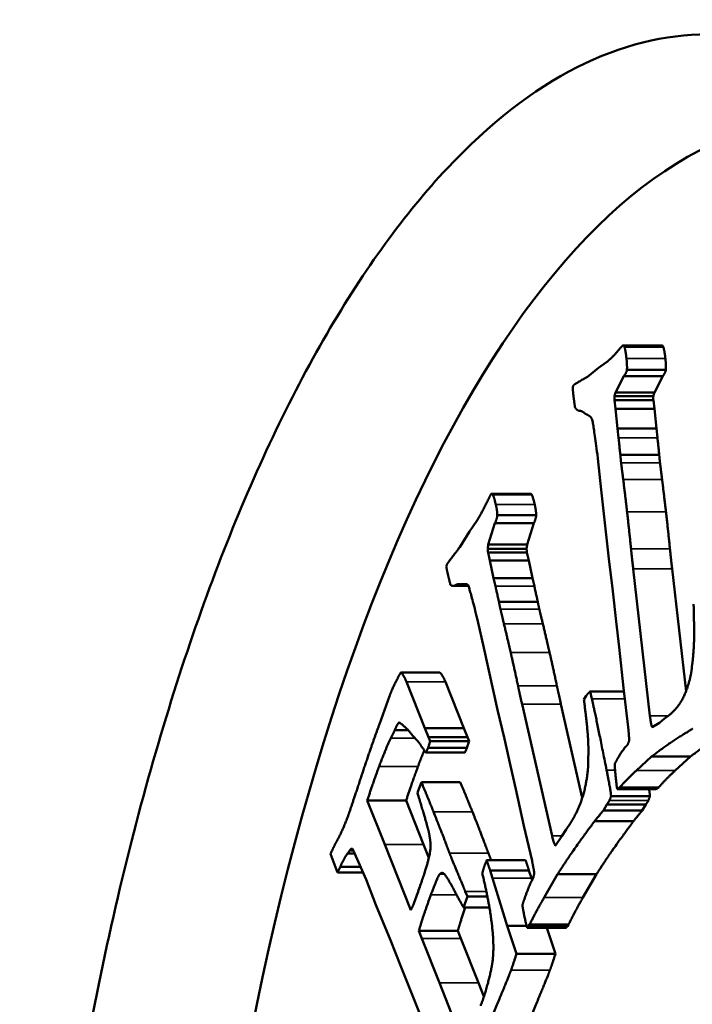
# Model space of a CAD drawing. Header units: millimetres. Extents: x 697 to 7301, y 1765 to 4597.
# Tile 17 of 39: x 3565.59 to 3573.58, y 2068.94 to 2080.63. Entities that reach past the tile are written whole.
import ezdxf

# ---------------------------------------------------------------- set-up
doc = ezdxf.new("R2010")
doc.units = ezdxf.units.MM
doc.layers.add('Visibile (ISO)', color=7, linetype='Continuous', lineweight=50)
doc.layers.add('Visibile sottile (ISO)', color=7, linetype='Continuous', lineweight=35)

msp = doc.modelspace()

# ---------------------------------------------------------------- linework, layer by layer
at = {"layer": 'Visibile (ISO)'}
for p, q in [((3573.22, 2076.761), (3572.758, 2076.761)), ((3573.234, 2076.744), (3572.772, 2076.744)), ((3572.463, 2076.495), (3572.561, 2076.563)), ((3572.334, 2076.389), (3572.463, 2076.495)), ((3573.264, 2076.47), (3572.802, 2076.47)), ((3572.766, 2076.396), (3572.666, 2076.201)), ((3573.228, 2076.396), (3572.766, 2076.396)), ((3573.128, 2076.201), (3573.228, 2076.396)), ((3573.128, 2076.201), (3572.666, 2076.201)), ((3573.116, 2076.159), (3572.654, 2076.159)), ((3572.654, 2076.11), (3572.666, 2076.007)), ((3573.116, 2076.11), (3572.654, 2076.11)), ((3573.128, 2076.007), (3573.116, 2076.11)), ((3572.248, 2075.984), (3572.238, 2075.984)), ((3572.666, 2076.007), (3572.69, 2075.773)), ((3573.128, 2076.007), (3572.666, 2076.007)), ((3573.152, 2075.773), (3573.128, 2076.007)), ((3572.69, 2075.773), (3572.702, 2075.666)), ((3573.152, 2075.773), (3572.69, 2075.773)), ((3573.164, 2075.666), (3573.152, 2075.773)), ((3572.457, 2075.419), (3572.451, 2075.468)), ((3572.498, 2075.046), (3572.457, 2075.419)), ((3573.186, 2075.463), (3572.724, 2075.463)), ((3571.66, 2075), (3571.198, 2075)), ((3572.589, 2074.226), (3572.498, 2075.046)), ((3571.67, 2074.991), (3571.208, 2074.991)), ((3570.932, 2074.552), (3571.02, 2074.68)), ((3571.235, 2074.65), (3571.156, 2074.396)), ((3571.697, 2074.65), (3571.235, 2074.65)), ((3571.725, 2074.744), (3571.263, 2074.744)), ((3571.618, 2074.396), (3571.697, 2074.65)), ((3570.817, 2074.366), (3570.932, 2074.552)), ((3571.61, 2074.348), (3571.148, 2074.348)), ((3571.153, 2074.301), (3571.175, 2074.208)), ((3571.615, 2074.301), (3571.153, 2074.301)), ((3571.618, 2074.396), (3571.156, 2074.396)), ((3571.636, 2074.208), (3571.615, 2074.301)), ((3571.175, 2074.208), (3571.219, 2073.997)), ((3571.636, 2074.208), (3571.175, 2074.208)), ((3571.681, 2073.997), (3571.636, 2074.208)), ((3572.635, 2073.844), (3572.589, 2074.226)), ((3572.877, 2074.107), (3573.075, 2072.363)), ((3573.504, 2072.654), (3573.339, 2074.107)), ((3571.219, 2073.997), (3571.241, 2073.901)), ((3571.681, 2073.997), (3571.219, 2073.997)), ((3571.703, 2073.901), (3571.681, 2073.997)), ((3570.92, 2073.906), (3570.736, 2073.906)), ((3570.917, 2073.912), (3570.762, 2073.912)), ((3570.902, 2073.925), (3570.834, 2073.925)), ((3570.897, 2073.926), (3570.851, 2073.926)), ((3572.675, 2073.484), (3572.635, 2073.844)), ((3571.743, 2073.718), (3571.282, 2073.718)), ((3571.027, 2073.504), (3571.017, 2073.548)), ((3571.102, 2073.169), (3571.027, 2073.504)), ((3572.71, 2073.178), (3572.675, 2073.484)), ((3571.267, 2072.433), (3571.102, 2073.169)), ((3572.761, 2072.696), (3572.71, 2073.178)), ((3570.578, 2072.879), (3570.116, 2072.879)), ((3570.184, 2072.766), (3570.402, 2072.215)), ((3570.864, 2072.215), (3570.646, 2072.766)), ((3572.817, 2072.227), (3572.761, 2072.696)), ((3569.863, 2072.264), (3569.981, 2072.595)), ((3572.291, 2072.557), (3572.318, 2072.599)), ((3572.365, 2072.653), (3572.386, 2072.565)), ((3572.766, 2072.653), (3572.365, 2072.653)), ((3571.347, 2072.092), (3571.267, 2072.433)), ((3571.557, 2072.501), (3571.913, 2070.938)), ((3572.272, 2071.389), (3572.019, 2072.501)), ((3573.19, 2072.282), (3573.243, 2072.329)), ((3573.243, 2072.329), (3573.302, 2072.371)), ((3570.402, 2072.215), (3570.446, 2072.11)), ((3570.864, 2072.215), (3570.402, 2072.215)), ((3570.908, 2072.11), (3570.864, 2072.215)), ((3573.103, 2072.227), (3573.19, 2072.282)), ((3570.205, 2072.193), (3570.045, 2072.193)), ((3570.337, 2072.038), (3570.236, 2072.155)), ((3570.908, 2072.11), (3570.446, 2072.11)), ((3570.446, 2072.11), (3570.465, 2072.062)), ((3570.927, 2072.062), (3570.908, 2072.11)), ((3571.42, 2071.768), (3571.347, 2072.092)), ((3570.465, 2072.062), (3570.44, 2071.982)), ((3570.902, 2071.982), (3570.44, 2071.982)), ((3570.927, 2072.062), (3570.465, 2072.062)), ((3570.902, 2071.982), (3570.927, 2072.062)), ((3570.877, 2071.926), (3570.415, 2071.926)), ((3573.096, 2071.88), (3572.914, 2071.714)), ((3573.558, 2071.88), (3573.096, 2071.88)), ((3573.376, 2071.714), (3573.558, 2071.88)), ((3571.483, 2071.494), (3571.42, 2071.768)), ((3570.321, 2071.473), (3570.361, 2071.576)), ((3570.823, 2071.576), (3570.361, 2071.576)), ((3571.577, 2071.059), (3571.483, 2071.494)), ((3573.148, 2071.493), (3572.686, 2071.493)), ((3572.718, 2071.514), (3572.704, 2071.503)), ((3573.18, 2071.514), (3572.718, 2071.514)), ((3573.166, 2071.503), (3573.18, 2071.514)), ((3570.314, 2071.449), (3570.321, 2071.473)), ((3573.076, 2071.41), (3572.614, 2071.41)), ((3570.18, 2071.358), (3569.719, 2071.358)), ((3569.719, 2071.358), (3569.926, 2070.834)), ((3570.388, 2070.834), (3570.18, 2071.358)), ((3572.564, 2071.311), (3572.522, 2071.241)), ((3572.595, 2071.36), (3572.564, 2071.311)), ((3573.026, 2071.311), (3572.564, 2071.311)), ((3572.984, 2071.241), (3573.026, 2071.311)), ((3573.026, 2071.311), (3573.057, 2071.36)), ((3572.984, 2071.241), (3572.522, 2071.241)), ((3571.675, 2070.64), (3571.577, 2071.059)), ((3572.079, 2071.012), (3572.132, 2071.09)), ((3572.881, 2071.114), (3572.419, 2071.114)), ((3571.953, 2070.824), (3572.031, 2070.933)), ((3572.031, 2070.933), (3572.079, 2071.012)), ((3569.926, 2070.834), (3570.235, 2070.055)), ((3570.45, 2070.678), (3570.388, 2070.834)), ((3569.364, 2070.503), (3569.283, 2070.725)), ((3569.569, 2070.728), (3569.484, 2070.728)), ((3569.553, 2070.766), (3569.511, 2070.766)), ((3569.705, 2070.421), (3569.568, 2070.732)), ((3569.64, 2070.569), (3569.397, 2070.569)), ((3571.599, 2070.648), (3571.137, 2070.648)), ((3569.669, 2070.503), (3569.364, 2070.503)), ((3571.178, 2070.527), (3571.206, 2070.437)), ((3571.639, 2070.527), (3571.178, 2070.527)), ((3571.668, 2070.437), (3571.639, 2070.527)), ((3571.979, 2070.483), (3571.818, 2070.205)), ((3572.441, 2070.483), (3571.979, 2070.483)), ((3572.28, 2070.205), (3572.441, 2070.483)), ((3569.822, 2070.119), (3569.705, 2070.421)), ((3571.206, 2070.437), (3571.381, 2069.869)), ((3571.676, 2070.411), (3571.668, 2070.437)), ((3570.907, 2070.217), (3570.86, 2070.089)), ((3570.883, 2070.276), (3570.907, 2070.217)), ((3571.145, 2070.217), (3570.907, 2070.217)), ((3569.995, 2069.7), (3569.822, 2070.119)), ((3571.169, 2070.089), (3570.86, 2070.089)), ((3571.381, 2069.869), (3571.49, 2069.536)), ((3571.611, 2069.869), (3571.381, 2069.869)), ((3571.647, 2069.886), (3571.634, 2069.866)), ((3572.109, 2069.886), (3571.647, 2069.886)), ((3572.096, 2069.866), (3572.109, 2069.886)), ((3570.794, 2069.81), (3570.332, 2069.81)), ((3570.332, 2069.81), (3570.367, 2069.72)), ((3570.829, 2069.72), (3570.794, 2069.81)), ((3572.079, 2069.845), (3571.618, 2069.845)), ((3571.952, 2069.536), (3571.851, 2069.845)), ((3570.113, 2069.397), (3569.995, 2069.7)), ((3570.367, 2069.72), (3570.576, 2069.193)), ((3571.038, 2069.193), (3570.829, 2069.72)), ((3571.952, 2069.536), (3571.49, 2069.536)), ((3570.513, 2068.4), (3570.113, 2069.397)), ((3570.576, 2069.193), (3570.804, 2068.618)), ((3571.103, 2069.029), (3571.038, 2069.193))]:
    msp.add_line(p, q, dxfattribs=at)
msp.add_ellipse((3575.146, 2059.454), major_axis=(0, 20), ratio=0.382683, start_param=6.090685, end_param=9.617278, dxfattribs=at)
msp.add_open_spline([(3581.715, 2059.454), (3581.715, 2058.133), (3581.668, 2056.767), (3581.468, 2054.051), (3581.316, 2052.7), (3580.914, 2050.111), (3580.663, 2048.87), (3580.083, 2046.575), (3579.754, 2045.522), (3579.051, 2043.66), (3578.653, 2042.786), (3577.786, 2041.248), (3577.316, 2040.582), (3576.334, 2039.514), (3575.821, 2039.11), (3574.787, 2038.58), (3574.266, 2038.454), (3573.256, 2038.454), (3572.732, 2038.58), (3571.687, 2039.11), (3571.166, 2039.514), (3570.163, 2040.582), (3569.681, 2041.248), (3568.788, 2042.786), (3568.376, 2043.66), (3567.646, 2045.522), (3567.303, 2046.575), (3566.696, 2048.87), (3566.433, 2050.111), (3566.011, 2052.7), (3565.851, 2054.051), (3565.641, 2056.767), (3565.591, 2058.133), (3565.591, 2059.454), (3565.591, 2060.776), (3565.641, 2062.143), (3565.851, 2064.862), (3566.011, 2066.214), (3566.435, 2068.805), (3566.698, 2070.047), (3567.306, 2072.342), (3567.65, 2073.395), (3568.38, 2075.257), (3568.791, 2076.129), (3569.684, 2077.665), (3570.166, 2078.33), (3571.168, 2079.397), (3571.688, 2079.8), (3572.733, 2080.329), (3573.256, 2080.454), (3574.265, 2080.454), (3574.786, 2080.329), (3575.82, 2079.8), (3576.332, 2079.397), (3577.314, 2078.33), (3577.783, 2077.665), (3578.65, 2076.129), (3579.047, 2075.257), (3579.751, 2073.395), (3580.081, 2072.342), (3580.662, 2070.047), (3580.913, 2068.805), (3581.316, 2066.214), (3581.468, 2064.862), (3581.668, 2062.143), (3581.715, 2060.776), (3581.715, 2059.454)], degree=3, knots=[6.338557, 6.338557, 6.338557, 6.338557, 6.734862, 6.734862, 7.131166, 7.131166, 7.527471, 7.527471, 7.923775, 7.923775, 8.31979, 8.31979, 8.715805, 8.715805, 9.11182, 9.11182, 9.507835, 9.507835, 9.90385, 9.90385, 10.299865, 10.299865, 10.69588, 10.69588, 11.091895, 11.091895, 11.4882, 11.4882, 11.884504, 11.884504, 12.280808, 12.280808, 12.677113, 12.677113, 12.677113, 13.07375, 13.07375, 13.470387, 13.470387, 13.867023, 13.867023, 14.26366, 14.26366, 14.659343, 14.659343, 15.055026, 15.055026, 15.450709, 15.450709, 15.846391, 15.846391, 16.242074, 16.242074, 16.637757, 16.637757, 17.03344, 17.03344, 17.429123, 17.429123, 17.82576, 17.82576, 18.222396, 18.222396, 18.619033, 18.619033, 19.01567, 19.01567, 19.01567, 19.01567], dxfattribs=at)
for points in [[(3572.718, 2076.723), (3572.745, 2076.754), (3572.75, 2076.758)], [(3572.75, 2076.758), (3572.764, 2076.769), (3572.772, 2076.744)], [(3573.234, 2076.744), (3573.229, 2076.761), (3573.22, 2076.761)], [(3572.561, 2076.563), (3572.624, 2076.613), (3572.718, 2076.723)], [(3572.772, 2076.744), (3572.785, 2076.709), (3572.797, 2076.605)], [(3573.259, 2076.605), (3573.247, 2076.709), (3573.234, 2076.744)], [(3572.797, 2076.605), (3572.806, 2076.523), (3572.802, 2076.47)], [(3573.264, 2076.47), (3573.268, 2076.523), (3573.259, 2076.605)], [(3572.802, 2076.47), (3572.799, 2076.44), (3572.766, 2076.396)], [(3573.228, 2076.396), (3573.261, 2076.44), (3573.264, 2076.47)], [(3572.158, 2076.263), (3572.164, 2076.286), (3572.173, 2076.293)], [(3572.173, 2076.293), (3572.194, 2076.31), (3572.334, 2076.389)], [(3572.166, 2076.171), (3572.163, 2076.2), (3572.158, 2076.263)], [(3572.185, 2076.028), (3572.172, 2076.122), (3572.166, 2076.171)], [(3572.666, 2076.201), (3572.662, 2076.189), (3572.654, 2076.159)], [(3573.116, 2076.159), (3573.124, 2076.189), (3573.128, 2076.201)], [(3572.654, 2076.159), (3572.653, 2076.132), (3572.654, 2076.11)], [(3573.116, 2076.11), (3573.115, 2076.132), (3573.116, 2076.159)], [(3572.238, 2075.984), (3572.203, 2075.993), (3572.185, 2076.028)], [(3572.285, 2075.967), (3572.258, 2075.987), (3572.238, 2075.984)], [(3572.326, 2075.941), (3572.32, 2075.941), (3572.285, 2075.967)], [(3572.451, 2075.468), (3572.4, 2075.851), (3572.379, 2075.915), (3572.326, 2075.941)], [(3572.702, 2075.666), (3572.704, 2075.65), (3572.724, 2075.463)], [(3573.186, 2075.463), (3573.166, 2075.65), (3573.164, 2075.666)], [(3572.724, 2075.463), (3572.728, 2075.416), (3572.733, 2075.367)], [(3572.733, 2075.367), (3572.74, 2075.309), (3572.758, 2075.17)], [(3573.195, 2075.367), (3573.189, 2075.416), (3573.186, 2075.463)], [(3573.22, 2075.17), (3573.202, 2075.309), (3573.195, 2075.367)], [(3572.758, 2075.17), (3572.785, 2074.952), (3572.804, 2074.787)], [(3573.266, 2074.787), (3573.246, 2074.952), (3573.22, 2075.17)], [(3571.185, 2074.99), (3571.198, 2075.01), (3571.208, 2074.991)], [(3571.67, 2074.991), (3571.665, 2075), (3571.66, 2075)], [(3571.02, 2074.68), (3571.077, 2074.769), (3571.157, 2074.936)], [(3571.157, 2074.936), (3571.181, 2074.983), (3571.185, 2074.99)], [(3571.208, 2074.991), (3571.224, 2074.965), (3571.245, 2074.872)], [(3571.707, 2074.872), (3571.686, 2074.965), (3571.67, 2074.991)], [(3571.245, 2074.872), (3571.262, 2074.798), (3571.263, 2074.744)], [(3571.725, 2074.744), (3571.724, 2074.798), (3571.707, 2074.872)], [(3572.804, 2074.787), (3572.826, 2074.593), (3572.851, 2074.347)], [(3573.313, 2074.347), (3573.288, 2074.593), (3573.266, 2074.787)], [(3571.263, 2074.744), (3571.262, 2074.713), (3571.235, 2074.65)], [(3571.697, 2074.65), (3571.724, 2074.713), (3571.725, 2074.744)], [(3570.67, 2074.17), (3570.688, 2074.199), (3570.817, 2074.366)], [(3571.156, 2074.396), (3571.154, 2074.382), (3571.148, 2074.348)], [(3571.148, 2074.348), (3571.15, 2074.322), (3571.153, 2074.301)], [(3571.61, 2074.348), (3571.616, 2074.382), (3571.618, 2074.396)], [(3571.615, 2074.301), (3571.612, 2074.322), (3571.61, 2074.348)], [(3572.851, 2074.347), (3572.86, 2074.255), (3572.877, 2074.107)], [(3573.339, 2074.107), (3573.322, 2074.255), (3573.313, 2074.347)], [(3570.657, 2074.131), (3570.661, 2074.157), (3570.67, 2074.17)], [(3570.675, 2074.047), (3570.669, 2074.073), (3570.657, 2074.131)], [(3570.706, 2073.92), (3570.685, 2074.003), (3570.675, 2074.047)], [(3570.762, 2073.912), (3570.726, 2073.897), (3570.706, 2073.92)], [(3570.809, 2073.926), (3570.781, 2073.928), (3570.762, 2073.912)], [(3570.851, 2073.926), (3570.846, 2073.923), (3570.809, 2073.926)], [(3571.017, 2073.548), (3570.931, 2073.887), (3570.904, 2073.935), (3570.851, 2073.926)], [(3571.241, 2073.901), (3571.245, 2073.886), (3571.282, 2073.718)], [(3571.743, 2073.718), (3571.707, 2073.886), (3571.703, 2073.901)], [(3571.282, 2073.718), (3571.289, 2073.675), (3571.3, 2073.631)], [(3571.762, 2073.631), (3571.751, 2073.675), (3571.743, 2073.718)], [(3571.3, 2073.631), (3571.312, 2073.579), (3571.342, 2073.455)], [(3571.804, 2073.455), (3571.773, 2073.579), (3571.762, 2073.631)], [(3573.575, 2072.956), (3573.594, 2073.092), (3573.603, 2073.374), (3573.594, 2073.691)], [(3571.342, 2073.455), (3571.388, 2073.262), (3571.422, 2073.114)], [(3571.884, 2073.114), (3571.85, 2073.262), (3571.804, 2073.455)], [(3571.422, 2073.114), (3571.462, 2072.94), (3571.509, 2072.718)], [(3571.971, 2072.718), (3571.924, 2072.94), (3571.884, 2073.114)], [(3573.516, 2072.689), (3573.568, 2072.838), (3573.575, 2072.956)], [(3569.981, 2072.595), (3570.021, 2072.704), (3570.116, 2072.879)], [(3570.116, 2072.879), (3570.148, 2072.856), (3570.184, 2072.766)], [(3570.646, 2072.766), (3570.61, 2072.856), (3570.578, 2072.879)], [(3571.509, 2072.718), (3571.527, 2072.634), (3571.557, 2072.501)], [(3572.019, 2072.501), (3571.989, 2072.634), (3571.971, 2072.718)], [(3573.302, 2072.371), (3573.449, 2072.487), (3573.516, 2072.689)], [(3572.342, 2071.833), (3572.348, 2071.977), (3572.33, 2072.256), (3572.291, 2072.557)], [(3572.318, 2072.599), (3572.338, 2072.63), (3572.365, 2072.653)], [(3572.386, 2072.565), (3572.44, 2072.328), (3572.561, 2071.718)], [(3573.075, 2072.363), (3573.088, 2072.252), (3573.103, 2072.227)], [(3569.607, 2071.52), (3569.745, 2071.944), (3569.863, 2072.264)], [(3570.096, 2072.286), (3570.073, 2072.261), (3570.045, 2072.193)], [(3570.236, 2072.155), (3570.174, 2072.235), (3570.096, 2072.286)], [(3572.829, 2072.079), (3572.824, 2072.169), (3572.817, 2072.227)], [(3573.582, 2072.209), (3573.564, 2072.2), (3573.246, 2071.998), (3573.096, 2071.88)], [(3573.558, 2071.88), (3573.708, 2071.998), (3574.026, 2072.2), (3574.044, 2072.209)], [(3569.999, 2072.099), (3569.929, 2071.953), (3569.858, 2071.76)], [(3570.045, 2072.193), (3570.037, 2072.177), (3569.999, 2072.099)], [(3572.787, 2071.996), (3572.821, 2072.023), (3572.829, 2072.079)], [(3570.415, 2071.926), (3570.388, 2071.964), (3570.337, 2072.038)], [(3570.44, 2071.982), (3570.434, 2071.966), (3570.415, 2071.926)], [(3570.877, 2071.926), (3570.896, 2071.966), (3570.902, 2071.982)], [(3572.657, 2071.79), (3572.682, 2071.846), (3572.777, 2071.988), (3572.787, 2071.996)], [(3570.32, 2071.76), (3570.358, 2071.863), (3570.396, 2071.953)], [(3569.858, 2071.76), (3569.778, 2071.543), (3569.719, 2071.358)], [(3570.18, 2071.358), (3570.24, 2071.543), (3570.32, 2071.76)], [(3572.31, 2071.536), (3572.346, 2071.714), (3572.342, 2071.833)], [(3572.677, 2071.562), (3572.659, 2071.715), (3572.657, 2071.79)], [(3572.561, 2071.718), (3572.61, 2071.473), (3572.614, 2071.41)], [(3572.914, 2071.714), (3572.808, 2071.617), (3572.718, 2071.514)], [(3573.18, 2071.514), (3573.27, 2071.617), (3573.376, 2071.714)], [(3569.491, 2071.177), (3569.514, 2071.239), (3569.607, 2071.52)], [(3570.361, 2071.576), (3570.457, 2071.345), (3570.506, 2071.223)], [(3570.968, 2071.223), (3570.919, 2071.345), (3570.823, 2071.576)], [(3572.132, 2071.09), (3572.263, 2071.297), (3572.31, 2071.536)], [(3572.686, 2071.493), (3572.68, 2071.533), (3572.677, 2071.562)], [(3572.704, 2071.503), (3572.699, 2071.499), (3572.686, 2071.493)], [(3573.076, 2071.41), (3573.074, 2071.436), (3573.065, 2071.493)], [(3573.148, 2071.493), (3573.161, 2071.499), (3573.166, 2071.503)], [(3570.447, 2070.994), (3570.429, 2071.07), (3570.314, 2071.449)], [(3572.614, 2071.41), (3572.599, 2071.367), (3572.595, 2071.36)], [(3573.057, 2071.36), (3573.061, 2071.367), (3573.076, 2071.41)], [(3569.358, 2070.878), (3569.422, 2070.991), (3569.491, 2071.177)], [(3570.506, 2071.223), (3570.616, 2070.944), (3570.678, 2070.776), (3570.696, 2070.731)], [(3571.158, 2070.731), (3571.14, 2070.776), (3571.078, 2070.944), (3570.968, 2071.223)], [(3572.522, 2071.241), (3572.515, 2071.23), (3572.419, 2071.114)], [(3572.881, 2071.114), (3572.977, 2071.23), (3572.984, 2071.241)], [(3572.419, 2071.114), (3572.403, 2071.093), (3572.113, 2070.694), (3571.979, 2070.483)], [(3572.441, 2070.483), (3572.575, 2070.694), (3572.865, 2071.093), (3572.881, 2071.114)], [(3570.267, 2070.124), (3570.386, 2070.446), (3570.473, 2070.755), (3570.469, 2070.889), (3570.447, 2070.994)], [(3571.913, 2070.938), (3571.936, 2070.838), (3571.953, 2070.824)], [(3569.283, 2070.725), (3569.324, 2070.819), (3569.358, 2070.878)], [(3569.484, 2070.728), (3569.435, 2070.659), (3569.397, 2070.569)], [(3569.511, 2070.766), (3569.501, 2070.75), (3569.484, 2070.728)], [(3569.545, 2070.783), (3569.526, 2070.794), (3569.511, 2070.766)], [(3569.568, 2070.732), (3569.563, 2070.744), (3569.545, 2070.783)], [(3570.696, 2070.731), (3570.724, 2070.659), (3570.853, 2070.351), (3570.883, 2070.276)], [(3571.191, 2070.648), (3571.171, 2070.698), (3571.158, 2070.731)], [(3569.397, 2070.569), (3569.383, 2070.538), (3569.364, 2070.503)], [(3571.084, 2070.493), (3571.102, 2070.558), (3571.114, 2070.592)], [(3571.114, 2070.592), (3571.121, 2070.61), (3571.137, 2070.648)], [(3571.137, 2070.648), (3571.161, 2070.576), (3571.178, 2070.527)], [(3571.639, 2070.527), (3571.623, 2070.576), (3571.599, 2070.648)], [(3571.701, 2070.504), (3571.687, 2070.588), (3571.675, 2070.64)], [(3570.579, 2070.485), (3570.559, 2070.466), (3570.474, 2070.237)], [(3570.634, 2070.485), (3570.607, 2070.511), (3570.579, 2070.485)], [(3570.779, 2070.238), (3570.669, 2070.45), (3570.634, 2070.485)], [(3571.208, 2069.791), (3571.182, 2070.092), (3571.084, 2070.493)], [(3571.668, 2070.397), (3571.699, 2070.446), (3571.701, 2070.504)], [(3571.561, 2070.114), (3571.58, 2070.184), (3571.659, 2070.384), (3571.668, 2070.397)], [(3570.474, 2070.237), (3570.374, 2069.967), (3570.332, 2069.81)], [(3570.86, 2070.089), (3570.841, 2070.125), (3570.779, 2070.238)], [(3570.235, 2070.055), (3570.255, 2070.093), (3570.267, 2070.124)], [(3570.794, 2069.81), (3570.824, 2069.921), (3570.883, 2070.089)], [(3571.602, 2069.906), (3571.57, 2070.043), (3571.561, 2070.114)], [(3571.818, 2070.205), (3571.724, 2070.043), (3571.647, 2069.886)], [(3572.109, 2069.886), (3572.186, 2070.043), (3572.28, 2070.205)], [(3571.618, 2069.845), (3571.608, 2069.88), (3571.602, 2069.906)], [(3571.634, 2069.866), (3571.63, 2069.859), (3571.618, 2069.845)], [(3572.079, 2069.845), (3572.092, 2069.859), (3572.096, 2069.866)], [(3571.199, 2069.401), (3571.228, 2069.56), (3571.208, 2069.791)], [(3571.49, 2069.536), (3571.45, 2069.409), (3571.426, 2069.344)], [(3571.888, 2069.344), (3571.912, 2069.409), (3571.952, 2069.536)], [(3571.066, 2068.922), (3571.157, 2069.17), (3571.199, 2069.401)], [(3571.426, 2069.344), (3571.388, 2069.241), (3571.217, 2068.834)], [(3571.679, 2068.834), (3571.85, 2069.241), (3571.888, 2069.344)]]:
    msp.add_open_spline(points, degree=2, dxfattribs=at)
at = {"layer": 'Visibile sottile (ISO)'}
for p, q in [((3573.259, 2076.605), (3572.797, 2076.605)), ((3572.702, 2075.666), (3573.164, 2075.666)), ((3573.195, 2075.367), (3572.733, 2075.367)), ((3573.22, 2075.17), (3572.758, 2075.17)), ((3571.707, 2074.872), (3571.245, 2074.872)), ((3573.266, 2074.787), (3572.804, 2074.787)), ((3573.313, 2074.347), (3572.851, 2074.347)), ((3573.339, 2074.107), (3572.877, 2074.107)), ((3571.241, 2073.901), (3571.703, 2073.901)), ((3571.762, 2073.631), (3571.3, 2073.631)), ((3571.804, 2073.455), (3571.342, 2073.455)), ((3571.884, 2073.114), (3571.422, 2073.114)), ((3570.646, 2072.766), (3570.184, 2072.766)), ((3571.971, 2072.718), (3571.509, 2072.718)), ((3572.777, 2072.565), (3572.386, 2072.565)), ((3572.019, 2072.501), (3571.557, 2072.501)), ((3573.291, 2072.363), (3573.075, 2072.363)), ((3570.284, 2072.099), (3569.999, 2072.099)), ((3570.32, 2071.76), (3569.858, 2071.76)), ((3572.661, 2071.718), (3572.561, 2071.718)), ((3573.376, 2071.714), (3572.914, 2071.714)), ((3573.166, 2071.503), (3572.704, 2071.503)), ((3573.057, 2071.36), (3572.595, 2071.36)), ((3570.968, 2071.223), (3570.506, 2071.223)), ((3572.034, 2070.938), (3571.913, 2070.938)), ((3570.388, 2070.834), (3569.926, 2070.834)), ((3571.158, 2070.731), (3570.696, 2070.731)), ((3570.634, 2070.485), (3570.579, 2070.485)), ((3571.668, 2070.437), (3571.206, 2070.437)), ((3570.78, 2070.237), (3570.474, 2070.237)), ((3571.133, 2070.276), (3570.883, 2070.276)), ((3572.28, 2070.205), (3571.818, 2070.205)), ((3572.096, 2069.866), (3571.634, 2069.866)), ((3570.829, 2069.72), (3570.367, 2069.72)), ((3571.888, 2069.344), (3571.426, 2069.344)), ((3570.576, 2069.193), (3571.038, 2069.193))]:
    msp.add_line(p, q, dxfattribs=at)

doc.saveas('drawing.dxf')
